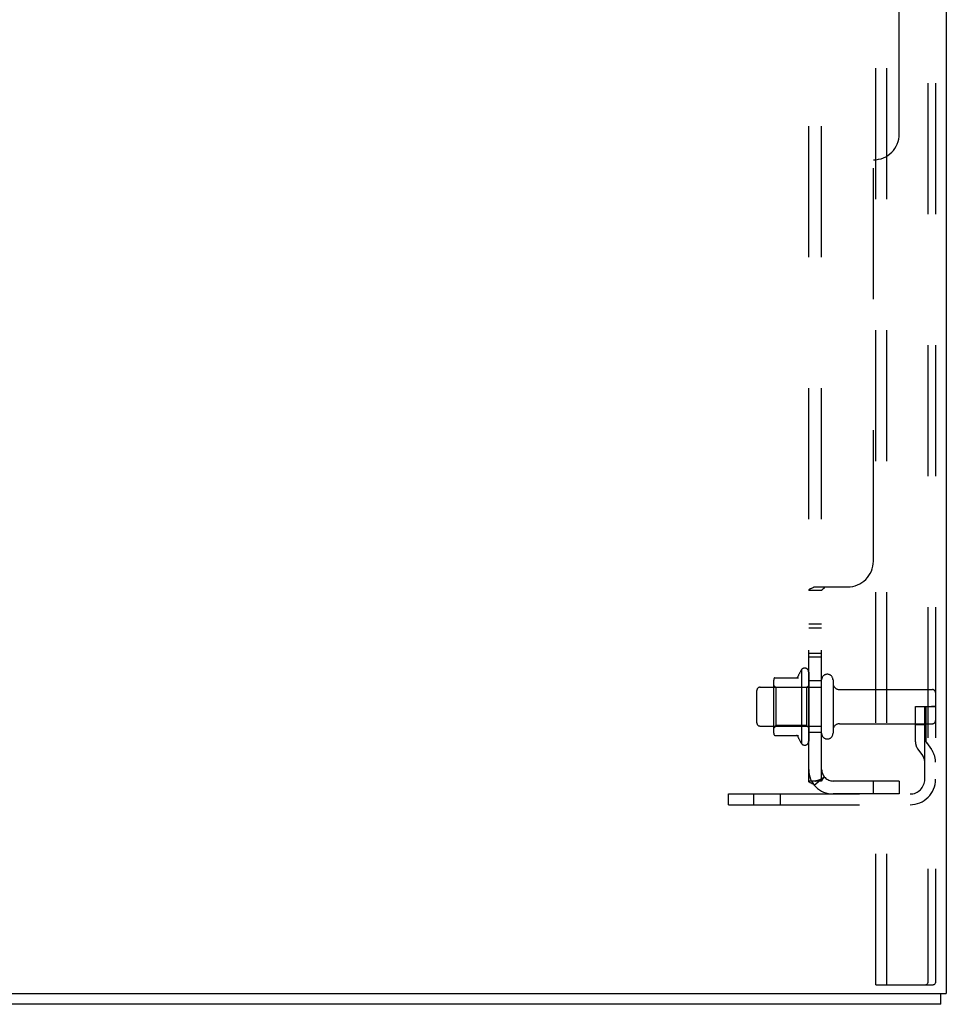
# Model space of a CAD drawing. Header units: inches. Extents: x 0 to 230, y 0 to 149.
# Tile 247 of 256: x 124 to 133, y 37 to 46. Entities that reach past the tile are written whole.
import ezdxf

# ---------------------------------------------------------------- set-up
doc = ezdxf.new("R2010")
doc.units = ezdxf.units.IN
doc.header["$LTSCALE"] = 12.648283
doc.header["$MEASUREMENT"] = 0
doc.linetypes.add('HIDDEN', pattern=[0.2, 0.1, -0.1])
doc.layers.get('0').update_dxf_attribs({"linetype": 'CONTINUOUS'})
doc.layers.add('DEFAULT_2', color=8, linetype='HIDDEN')
doc.layers.add('SUBPANEL', color=7, linetype='CONTINUOUS')

msp = doc.modelspace()

# ---------------------------------------------------------------- linework, layer by layer
at = {"color": 3, "linetype": 'Continuous'}
for p in [(132.9653, 111.9205), (120.9653, 36.9519)]:
    msp.add_line(p, (132.9653, 36.9519), dxfattribs=at)
at = {"color": 7, "linetype": 'Continuous'}
for q in [(132.9133, 36.9519), (121.0173, 36.8479)]:
    msp.add_line((132.9133, 36.8479), q, dxfattribs=at)
at = {"layer": 'DEFAULT_2', "color": 8, "linetype": 'HIDDEN'}
for p, q in [((132.286, 37.0354), (132.286, 111.5455)), ((132.39, 37.0354), (132.39, 111.5455)), ((132.7877, 111.5155), (132.7877, 37.0654)), ((132.8613, 111.5155), (132.8613, 37.0654)), ((131.5663, 40.0788), (131.5663, 39.3671)), ((131.6363, 40.0571), (131.6363, 39.3888)), ((131.3003, 39.4673), (131.3003, 39.9786)), ((131.3108, 40.0004), (131.5384, 40.0004)), ((131.7613, 39.4654), (131.7613, 39.9804)), ((131.8713, 39.9804), (131.8713, 39.4654)), ((131.1363, 39.5654), (131.1363, 39.8804)), ((131.1663, 39.9104), (131.7613, 39.9104)), ((131.3203, 39.9064), (131.3003, 39.9264)), ((131.6163, 39.9064), (131.3203, 39.9064)), ((131.3203, 39.9064), (131.3203, 39.5394)), ((131.6163, 39.9064), (131.6363, 39.9264)), ((131.6163, 39.9064), (131.6163, 39.5394)), ((131.9338, 39.8879), (132.8313, 39.8879)), ((132.6673, 39.7229), (132.7573, 39.7229)), ((132.6673, 39.3824), (132.6673, 39.7229)), ((132.7573, 39.7229), (132.8613, 39.7229)), ((132.7573, 39.0217), (132.7573, 39.7229)), ((132.7713, 39.3824), (132.7713, 39.7229)), ((132.8613, 39.7229), (132.8221, 39.7229)), ((131.1663, 39.5354), (131.7613, 39.5354)), ((131.3203, 39.5394), (131.3003, 39.5194)), ((131.6163, 39.5394), (131.3203, 39.5394)), ((131.6163, 39.5394), (131.6363, 39.5194)), ((131.9338, 39.5579), (132.8313, 39.5579)), ((132.7713, 39.5479), (132.6673, 39.5479)), ((131.3108, 39.4454), (131.5384, 39.4454)), ((132.7731, 39.3766), (132.8221, 39.3086)), ((132.6887, 39.3158), (132.7377, 39.2479)), ((130.8613, 38.8792), (132.6148, 38.8792)), ((130.8613, 38.7752), (130.8613, 38.8792)), ((131.1083, 38.7752), (131.1083, 38.8792)), ((131.3643, 38.7752), (131.3643, 38.8792)), ((130.8613, 38.7752), (132.6148, 38.7752)), ((132.286, 37.0354), (132.7665, 37.0354)), ((132.7665, 37.0354), (132.84, 37.0354))]:
    msp.add_line(p, q, dxfattribs=at)
for points in [[(132.7877, 37.0654), (132.7869, 37.0574), (132.7849, 37.0504), (132.7815, 37.0443), (132.7771, 37.0395), (132.7722, 37.0366), (132.7665, 37.0354)], [(132.8613, 37.0654), (132.8605, 37.0574), (132.8584, 37.0504), (132.855, 37.0443), (132.8507, 37.0395), (132.8457, 37.0366), (132.84, 37.0354)]]:
    msp.add_lwpolyline(points, dxfattribs=at)
for centre, radius, start, end in [((132.1664, 39.7229), 0.6977, 149.33687, 156.03207), ((131.5979, 40.0571), 0.0384, 0, 145.55034), ((131.4415, 39.9786), 0.1412, 174.79195, 180), ((131.3108, 39.9904), 0.01, 90, 174.80617), ((131.5197, 40.0104), 0.01, 270, 336.03207), ((131.8163, 39.9804), 0.055, 0, 180), ((131.9338, 39.9504), 0.0625, 180, 270), ((131.1663, 39.8804), 0.03, 90, 180), ((132.8313, 39.8579), 0.03, 0, 90), ((131.1663, 39.5654), 0.03, 180, 270), ((132.8313, 39.5879), 0.03, 270, 360), ((131.4415, 39.4673), 0.1412, 180, 185.20805), ((131.9338, 39.4954), 0.0625, 90, 180), ((131.3108, 39.4554), 0.01, 185.19383, 270), ((131.5197, 39.4354), 0.01, 23.96793, 90), ((132.1664, 39.7229), 0.6977, 203.96793, 210.66313), ((131.5979, 39.3888), 0.0384, 214.44966, 360), ((131.8163, 39.4654), 0.055, 180, 360), ((132.7813, 39.3824), 0.114, 180, 215.75389), ((132.7813, 39.3824), 0.01, 180, 215.75389), ((132.6533, 39.1871), 0.208, 0, 35.75389), ((132.6533, 39.1871), 0.104, 0, 35.75389), ((132.6148, 39.0217), 0.2465, 270, 360), ((132.6148, 39.0217), 0.1425, 270, 360)]:
    msp.add_arc(centre, radius, start, end, dxfattribs=at)
at = {"layer": 'SUBPANEL', "color": 8, "linetype": 'HIDDEN'}
for p, q in [((131.6363, 39.0042), (131.6363, 106.6917)), ((131.7613, 39.0042), (131.7613, 106.6917)), ((132.5113, 45.2542), (132.5113, 100.4417)), ((132.2613, 41.1292), (132.2613, 45.0042)), ((131.6364, 40.8454), (131.6363, 40.8438)), ((131.7613, 40.8438), (131.6363, 40.8438)), ((131.6902, 40.8792), (132.0113, 40.8792)), ((131.7613, 40.5186), (131.6363, 40.5186)), ((131.7613, 40.4822), (131.6363, 40.4822)), ((131.7613, 40.2376), (131.6363, 40.2376)), ((131.7613, 40.2012), (131.6363, 40.2012)), ((131.7613, 39.9729), (131.6363, 39.9729)), ((131.7613, 39.4729), (131.6363, 39.4729)), ((131.7613, 39.0042), (131.6363, 39.0042)), ((131.6902, 38.9657), (131.7868, 39.045)), ((131.7044, 39.0042), (131.7051, 39.0042)), ((132.5113, 39.0042), (131.8733, 39.0042)), ((132.2613, 38.8792), (132.2613, 39.0042)), ((132.5113, 39.0042), (132.5113, 38.8792)), ((132.5113, 38.8792), (131.8733, 38.8792))]:
    msp.add_line(p, q, dxfattribs=at)
for points in [[(131.6555, 40.8622), (131.652, 40.8605), (131.6488, 40.8588), (131.6457, 40.8569), (131.6429, 40.8549), (131.6406, 40.8529), (131.6388, 40.8509), (131.6376, 40.849), (131.6368, 40.8471), (131.6364, 40.8454), (131.6363, 40.8438)], [(131.6488, 40.8588), (131.6457, 40.8569), (131.6429, 40.8549), (131.6406, 40.8529), (131.6388, 40.8509)], [(131.6709, 40.8688), (131.663, 40.8655), (131.6592, 40.8638), (131.6555, 40.8622)], [(131.6902, 40.8792), (131.6879, 40.8774), (131.6852, 40.8757), (131.6821, 40.8739), (131.6786, 40.8722), (131.6749, 40.8705), (131.6709, 40.8688)], [(131.6902, 40.8792), (131.6879, 40.8774), (131.6852, 40.8757), (131.6821, 40.8739), (131.6786, 40.8722)], [(131.7757, 40.8594), (131.7719, 40.8568), (131.77, 40.8554), (131.7681, 40.854), (131.7663, 40.8526), (131.7648, 40.8512), (131.7635, 40.8497), (131.7625, 40.8482), (131.7618, 40.8467), (131.7614, 40.8453), (131.7613, 40.8438)], [(131.7625, 40.8482), (131.7618, 40.8467), (131.7614, 40.8453), (131.7613, 40.8438)], [(131.7681, 40.854), (131.7663, 40.8526), (131.7648, 40.8512)], [(131.7868, 40.8792), (131.7871, 40.8774), (131.7873, 40.8757), (131.7873, 40.874), (131.787, 40.8724), (131.7865, 40.8709), (131.7858, 40.8693), (131.7849, 40.8678), (131.7837, 40.8662), (131.7824, 40.8648), (131.7809, 40.8634), (131.7793, 40.8621), (131.7776, 40.8608), (131.7757, 40.8594)], [(131.7849, 40.8678), (131.7837, 40.8662), (131.7824, 40.8648), (131.7809, 40.8634), (131.7793, 40.8621), (131.7776, 40.8608)], [(131.7868, 40.8792), (131.7871, 40.8774), (131.7873, 40.8757), (131.7873, 40.874), (131.787, 40.8724), (131.7865, 40.8709)], [(131.6592, 38.9838), (131.6555, 38.9855), (131.652, 38.9871), (131.6488, 38.9888), (131.6457, 38.9907), (131.6429, 38.9926), (131.6406, 38.9946), (131.6388, 38.9967), (131.6376, 38.9987), (131.6368, 39.0007), (131.6364, 39.0025), (131.6363, 39.0042)], [(131.7019, 39.0041), (131.7017, 39.0041), (131.7015, 39.0041), (131.7015, 39.0041), (131.7016, 39.0041), (131.7018, 39.0041), (131.7022, 39.0041), (131.7026, 39.0042), (131.7032, 39.0042), (131.7037, 39.0042), (131.7044, 39.0042)], [(131.7653, 39.0272), (131.7653, 39.0272), (131.7651, 39.0271), (131.7649, 39.0269), (131.7645, 39.0267), (131.7641, 39.0264), (131.7636, 39.0261), (131.7631, 39.0258), (131.7625, 39.0255), (131.7619, 39.0251), (131.7613, 39.0248), (131.7607, 39.0245), (131.7601, 39.0241), (131.7594, 39.0237), (131.7588, 39.0234), (131.7581, 39.023), (131.7574, 39.0227), (131.7567, 39.0223), (131.756, 39.0219), (131.7553, 39.0216), (131.7545, 39.0212), (131.7538, 39.0208), (131.753, 39.0204), (131.7522, 39.0201), (131.7514, 39.0197), (131.7506, 39.0193), (131.7498, 39.0189), (131.749, 39.0185), (131.7481, 39.0182), (131.7473, 39.0178), (131.7464, 39.0174), (131.7455, 39.017), (131.7446, 39.0166), (131.7437, 39.0163), (131.7428, 39.0159), (131.7418, 39.0155), (131.7409, 39.0151), (131.7399, 39.0147), (131.7389, 39.0143), (131.7379, 39.0139), (131.7369, 39.0135), (131.7358, 39.0131), (131.7347, 39.0127), (131.7337, 39.0123), (131.7325, 39.012), (131.7314, 39.0116), (131.7303, 39.0112), (131.7291, 39.0108), (131.728, 39.0104), (131.7268, 39.01), (131.7257, 39.0097), (131.7245, 39.0093), (131.7234, 39.009), (131.7222, 39.0086), (131.7211, 39.0083), (131.72, 39.008), (131.7189, 39.0077), (131.7178, 39.0074), (131.7168, 39.0071), (131.7157, 39.0068), (131.7147, 39.0066), (131.7137, 39.0063), (131.7127, 39.0061), (131.7117, 39.0059), (131.7108, 39.0057), (131.7098, 39.0055), (131.7089, 39.0053), (131.7079, 39.0051), (131.707, 39.0049), (131.7061, 39.0048), (131.7052, 39.0046), (131.7044, 39.0045), (131.7036, 39.0044), (131.7029, 39.0043), (131.7024, 39.0042), (131.702, 39.0041), (131.7019, 39.0041)], [(131.7793, 39.0316), (131.7757, 39.0278), (131.7738, 39.0257), (131.7719, 39.0235), (131.77, 39.0213), (131.7681, 39.019), (131.7663, 39.0166), (131.7648, 39.0142), (131.7635, 39.012), (131.7625, 39.0098), (131.7618, 39.0078), (131.7614, 39.0059), (131.7613, 39.0042)], [(131.7613, 39.0241), (131.7618, 39.0245), (131.7623, 39.0249), (131.7628, 39.0253), (131.7633, 39.0257), (131.7637, 39.026), (131.7641, 39.0264), (131.7645, 39.0266), (131.7648, 39.0269), (131.7651, 39.027), (131.7652, 39.0272), (131.7653, 39.0272)], [(131.7868, 39.045), (131.7871, 39.0444), (131.7873, 39.0436), (131.7873, 39.0428), (131.787, 39.0418), (131.7865, 39.0407), (131.7858, 39.0395), (131.7849, 39.0382), (131.7837, 39.0367), (131.7824, 39.0351), (131.7809, 39.0334), (131.7793, 39.0316)], [(131.6902, 38.9657), (131.6879, 38.9681), (131.6852, 38.9704), (131.6821, 38.9726), (131.6786, 38.9747), (131.6749, 38.9768), (131.6709, 38.9787), (131.667, 38.9804), (131.6592, 38.9838)]]:
    msp.add_lwpolyline(points, dxfattribs=at)
for centre, radius, start, end in [((132.2613, 45.2542), 0.25, 270, 360), ((132.0113, 41.1292), 0.25, 270, 360), ((131.8733, 39.1162), 0.237, 180, 270), ((131.8733, 39.1162), 0.112, 180, 270)]:
    msp.add_arc(centre, radius, start, end, dxfattribs=at)

doc.saveas('drawing.dxf')
